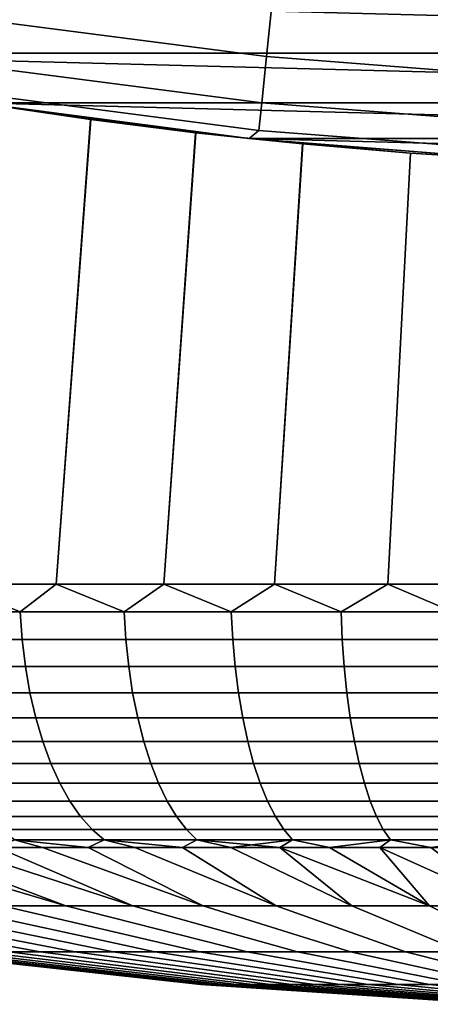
# Model space of a CAD drawing. Header units: metres. Extents: x -28 to 70, y -218 to 27.
# Tile 9 of 246: x -2.3 to -1.08, y -218.03 to -215.11. Entities that reach past the tile are written whole.
import ezdxf

# ---------------------------------------------------------------- set-up
doc = ezdxf.new("R2010")
doc.units = ezdxf.units.M
doc.layers.add('solid_10_261_002_XXX', color=7, linetype='CONTINUOUS')

msp = doc.modelspace()

# ---------------------------------------------------------------- linework, layer by layer
at = {"layer": 'solid_10_261_002_XXX'}
for points in [[(-1.548524, -215.030563, 288.429871), (-2.317652, -214.930984, 288.429871), (-2.347259, -215.121094, 287.052612), (-1.568306, -215.221939, 287.052612)], [(3.222357, -215.211349, 220.899994), (-3.222357, -215.211349, 220.899994), (-4.011802, -215.02179, 220.899994)], [(4.011802, -215.02179, 220.899994), (3.222357, -215.211349, 220.899994), (-4.011802, -215.02179, 220.899994)], [(-0.77529, -215.090424, 288.429871), (-1.548524, -215.030563, 288.429871), (-1.568306, -215.221939, 287.052612), (-0.785194, -215.282562, 287.052612)], [(-1.568306, -215.221939, 287.052612), (-2.347259, -215.121094, 287.052612), (-2.368423, -215.256973, 285.668823), (-1.582447, -215.358734, 285.668823)], [(2.424757, -215.359161, 220.899994), (-2.424757, -215.359161, 220.899994), (-3.222357, -215.211349, 220.899994)], [(3.222357, -215.211349, 220.899994), (2.424757, -215.359161, 220.899994), (-3.222357, -215.211349, 220.899994)], [(-0.785194, -215.282562, 287.052612), (-1.568306, -215.221939, 287.052612), (-1.582447, -215.358734, 285.668823), (-0.792274, -215.419907, 285.668823)], [(-1.582447, -215.358734, 285.668823), (-2.368423, -215.256973, 285.668823), (-2.381112, -215.33844, 284.28064), (-1.590925, -215.44075, 284.28064)], [(-1.590925, -215.44075, 284.28064), (-2.381112, -215.33844, 284.28064), (-2.424734, -215.359177, 282.899994), (-1.620191, -215.465088, 282.899994)], [(-2.5, -216.784988, 251.730133), (-2.191856, -216.784988, 251.893967), (-2.089394, -215.408524, 251.942444), (-2.392101, -215.364304, 251.790634)], [(-2.5, -216.784988, 243.06987), (-2.391526, -215.364395, 243.009048), (-2.088797, -215.408615, 242.857269), (-2.191856, -216.784988, 242.906036)], [(-2.424757, -215.359161, 220.899994), (-1.620531, -215.465027, 220.899994), (-1.620191, -215.465088, 221.899994), (-2.424734, -215.359177, 221.899994)], [(1.620531, -215.465027, 220.899994), (-1.620531, -215.465027, 220.899994), (-2.424757, -215.359161, 220.899994)], [(2.424757, -215.359161, 220.899994), (1.620531, -215.465027, 220.899994), (-2.424757, -215.359161, 220.899994)], [(-2.088797, -215.408615, 242.857269), (-2.391526, -215.364395, 243.009048), (-2.424734, -215.359177, 221.899994), (-1.620191, -215.465088, 221.899994)], [(-1.461647, -215.480927, 252.181519), (-1.620191, -215.465088, 282.899994), (-2.424734, -215.359177, 282.899994), (-1.7785, -215.447632, 252.073029)], [(-2.089394, -215.408524, 251.942444), (-1.7785, -215.447632, 252.073029), (-2.424734, -215.359177, 282.899994)], [(-2.392101, -215.364304, 251.790634), (-2.089394, -215.408524, 251.942444), (-2.424734, -215.359177, 282.899994)], [(-0.792274, -215.419907, 285.668823), (-1.582447, -215.358734, 285.668823), (-1.590925, -215.44075, 284.28064), (-0.796518, -215.502243, 284.28064)], [(-2.191856, -216.784988, 251.893967), (-1.873033, -216.784988, 252.035919), (-1.7785, -215.447632, 252.073029), (-2.089394, -215.408524, 251.942444)], [(-2.191856, -216.784988, 242.906036), (-2.088797, -215.408615, 242.857269), (-1.777975, -215.447693, 242.726776), (-1.873033, -216.784988, 242.764084)], [(-1.777975, -215.447693, 242.726776), (-2.088797, -215.408615, 242.857269), (-1.620191, -215.465088, 221.899994)], [(-1.873033, -216.784988, 252.035919), (-1.545085, -216.784988, 252.155289), (-1.461647, -215.480927, 252.181519), (-1.7785, -215.447632, 252.073029)], [(-1.873033, -216.784988, 242.764084), (-1.777975, -215.447693, 242.726776), (-1.461311, -215.480957, 242.618378), (-1.545085, -216.784988, 242.644714)], [(-1.461311, -215.480957, 242.618378), (-1.777975, -215.447693, 242.726776), (-1.620191, -215.465088, 221.899994)], [(-0.796518, -215.502243, 284.28064), (-1.590925, -215.44075, 284.28064), (-1.620191, -215.465088, 282.899994), (-0.811207, -215.528763, 282.899994)], [(-1.620531, -215.465027, 220.899994), (-0.810781, -215.528763, 220.899994), (-0.811207, -215.528763, 221.899994), (-1.620191, -215.465088, 221.899994)], [(0.810781, -215.528763, 220.899994), (-0.810781, -215.528763, 220.899994), (-1.620531, -215.465027, 220.899994)], [(1.620531, -215.465027, 220.899994), (0.810781, -215.528763, 220.899994), (-1.620531, -215.465027, 220.899994)], [(-1.141864, -215.507889, 242.532074), (-1.461311, -215.480957, 242.618378), (-1.620191, -215.465088, 221.899994), (-0.811207, -215.528763, 221.899994)], [(-0.495793, -215.542068, 252.375397), (-0.811207, -215.528763, 282.899994), (-1.620191, -215.465088, 282.899994), (-0.820271, -215.528275, 252.33226)], [(-1.142097, -215.507858, 252.267883), (-0.820271, -215.528275, 252.33226), (-1.620191, -215.465088, 282.899994)], [(-1.461647, -215.480927, 252.181519), (-1.142097, -215.507858, 252.267883), (-1.620191, -215.465088, 282.899994)], [(-1.545085, -216.784988, 252.155289), (-1.20961, -216.784988, 252.25148), (-1.142097, -215.507858, 252.267883), (-1.461647, -215.480927, 252.181519)], [(-1.545085, -216.784988, 242.644714), (-1.461311, -215.480957, 242.618378), (-1.141864, -215.507889, 242.532074), (-1.20961, -216.784988, 242.548523)], [(-1.20961, -216.784988, 252.25148), (-0.868241, -216.784988, 252.324036), (-0.820271, -215.528275, 252.33226), (-1.142097, -215.507858, 252.267883)], [(-1.20961, -216.784988, 242.548523), (-1.141864, -215.507889, 242.532074), (-0.820057, -215.52829, 242.467712), (-0.868241, -216.784988, 242.475967)], [(-0.820057, -215.52829, 242.467712), (-1.141864, -215.507889, 242.532074), (-0.811207, -215.528763, 221.899994)], [(-2.5, -216.784988, 243.06987), (-2.298385, -216.867035, 242.964325), (-2.595729, -216.867035, 243.1315)], [(-2.5, -216.784988, 251.730133), (-2.595729, -216.867035, 251.668488), (-2.298385, -216.867035, 251.835678)], [(-2.5, -216.784988, 243.06987), (-2.191856, -216.784988, 242.906036), (-2.298385, -216.867035, 242.964325)], [(-2.191856, -216.784988, 251.893967), (-2.5, -216.784988, 251.730133), (-2.298385, -216.867035, 251.835678)], [(-2.191856, -216.784988, 242.906036), (-1.990325, -216.867035, 242.81781), (-2.298385, -216.867035, 242.964325)], [(-2.191856, -216.784988, 251.893967), (-2.298385, -216.867035, 251.835678), (-1.990325, -216.867035, 251.982193)], [(-2.191856, -216.784988, 242.906036), (-1.873033, -216.784988, 242.764084), (-1.990325, -216.867035, 242.81781)], [(-1.873033, -216.784988, 252.035919), (-2.191856, -216.784988, 251.893967), (-1.990325, -216.867035, 251.982193)], [(-1.873033, -216.784988, 242.764084), (-1.672986, -216.867035, 242.692673), (-1.990325, -216.867035, 242.81781)], [(-1.873033, -216.784988, 252.035919), (-1.990325, -216.867035, 251.982193), (-1.672986, -216.867035, 252.10733)], [(-1.873033, -216.784988, 242.764084), (-1.545085, -216.784988, 242.644714), (-1.672986, -216.867035, 242.692673)], [(-1.545085, -216.784988, 252.155289), (-1.873033, -216.784988, 252.035919), (-1.672986, -216.867035, 252.10733)], [(-1.545085, -216.784988, 242.644714), (-1.347846, -216.867035, 242.589478), (-1.672986, -216.867035, 242.692673)], [(-1.545085, -216.784988, 252.155289), (-1.672986, -216.867035, 252.10733), (-1.347846, -216.867035, 252.210526)], [(-1.545085, -216.784988, 242.644714), (-1.20961, -216.784988, 242.548523), (-1.347846, -216.867035, 242.589478)], [(-1.20961, -216.784988, 252.25148), (-1.545085, -216.784988, 252.155289), (-1.347846, -216.867035, 252.210526)], [(-1.20961, -216.784988, 242.548523), (-1.016422, -216.867035, 242.508713), (-1.347846, -216.867035, 242.589478)], [(-1.20961, -216.784988, 252.25148), (-1.347846, -216.867035, 252.210526), (-1.016422, -216.867035, 252.29129)], [(-1.20961, -216.784988, 242.548523), (-0.868241, -216.784988, 242.475967), (-1.016422, -216.867035, 242.508713)], [(-0.868241, -216.784988, 252.324036), (-1.20961, -216.784988, 252.25148), (-1.016422, -216.867035, 252.29129)], [(-2.595729, -216.867035, 243.1315), (-2.298385, -216.867035, 242.964325), (-2.292491, -216.949173, 242.975693), (-2.589072, -216.949173, 243.142456)], [(-2.298385, -216.867035, 251.835678), (-2.595729, -216.867035, 251.668488), (-2.589072, -216.949173, 251.657547), (-2.292491, -216.949173, 251.82431)], [(-2.298385, -216.867035, 242.964325), (-1.990325, -216.867035, 242.81781), (-1.985221, -216.949173, 242.829559), (-2.292491, -216.949173, 242.975693)], [(-1.990325, -216.867035, 251.982193), (-2.298385, -216.867035, 251.835678), (-2.292491, -216.949173, 251.82431), (-1.985221, -216.949173, 251.970444)], [(-1.990325, -216.867035, 242.81781), (-1.672986, -216.867035, 242.692673), (-1.668696, -216.949173, 242.704742), (-1.985221, -216.949173, 242.829559)], [(-1.672986, -216.867035, 252.10733), (-1.990325, -216.867035, 251.982193), (-1.985221, -216.949173, 251.970444), (-1.668696, -216.949173, 252.095261)], [(-1.672986, -216.867035, 242.692673), (-1.347846, -216.867035, 242.589478), (-1.34439, -216.949173, 242.601807), (-1.668696, -216.949173, 242.704742)], [(-1.347846, -216.867035, 252.210526), (-1.672986, -216.867035, 252.10733), (-1.668696, -216.949173, 252.095261), (-1.34439, -216.949173, 252.198196)], [(-1.347846, -216.867035, 242.589478), (-1.016422, -216.867035, 242.508713), (-1.013816, -216.949173, 242.521255), (-1.34439, -216.949173, 242.601807)], [(-1.016422, -216.867035, 252.29129), (-1.347846, -216.867035, 252.210526), (-1.34439, -216.949173, 252.198196), (-1.013816, -216.949173, 252.278748)], [(-2.589072, -216.949173, 243.142456), (-2.292491, -216.949173, 242.975693), (-2.282707, -217.029541, 242.994583), (-2.578022, -217.029541, 243.160629)], [(-2.292491, -216.949173, 251.82431), (-2.589072, -216.949173, 251.657547), (-2.578022, -217.029541, 251.639374), (-2.282707, -217.029541, 251.80542)], [(-2.292491, -216.949173, 242.975693), (-1.985221, -216.949173, 242.829559), (-1.976748, -217.029541, 242.849075), (-2.282707, -217.029541, 242.994583)], [(-1.985221, -216.949173, 251.970444), (-2.292491, -216.949173, 251.82431), (-2.282707, -217.029541, 251.80542), (-1.976748, -217.029541, 251.950928)], [(-1.985221, -216.949173, 242.829559), (-1.668696, -216.949173, 242.704742), (-1.661574, -217.029541, 242.724777), (-1.976748, -217.029541, 242.849075)], [(-1.668696, -216.949173, 252.095261), (-1.985221, -216.949173, 251.970444), (-1.976748, -217.029541, 251.950928), (-1.661574, -217.029541, 252.075226)], [(-1.668696, -216.949173, 242.704742), (-1.34439, -216.949173, 242.601807), (-1.338652, -217.029541, 242.622284), (-1.661574, -217.029541, 242.724777)], [(-1.34439, -216.949173, 252.198196), (-1.668696, -216.949173, 252.095261), (-1.661574, -217.029541, 252.075226), (-1.338652, -217.029541, 252.177704)], [(-1.34439, -216.949173, 242.601807), (-1.013816, -216.949173, 242.521255), (-1.009489, -217.029541, 242.542068), (-1.338652, -217.029541, 242.622284)], [(-1.013816, -216.949173, 252.278748), (-1.34439, -216.949173, 252.198196), (-1.338652, -217.029541, 252.177704), (-1.009489, -217.029541, 252.257919)], [(-2.578022, -217.029541, 243.160629), (-2.282707, -217.029541, 242.994583), (-2.269138, -217.107285, 243.020767), (-2.562698, -217.107285, 243.185822)], [(-2.282707, -217.029541, 251.80542), (-2.578022, -217.029541, 251.639374), (-2.562698, -217.107285, 251.614182), (-2.269138, -217.107285, 251.779236)], [(-2.282707, -217.029541, 242.994583), (-1.976748, -217.029541, 242.849075), (-1.964998, -217.107285, 242.876114), (-2.269138, -217.107285, 243.020767)], [(-1.976748, -217.029541, 251.950928), (-2.282707, -217.029541, 251.80542), (-2.269138, -217.107285, 251.779236), (-1.964998, -217.107285, 251.923874)], [(-1.976748, -217.029541, 242.849075), (-1.661574, -217.029541, 242.724777), (-1.651697, -217.107285, 242.752563), (-1.964998, -217.107285, 242.876114)], [(-1.661574, -217.029541, 252.075226), (-1.976748, -217.029541, 251.950928), (-1.964998, -217.107285, 251.923874), (-1.651697, -217.107285, 252.047424)], [(-1.661574, -217.029541, 242.724777), (-1.338652, -217.029541, 242.622284), (-1.330695, -217.107285, 242.650696), (-1.651697, -217.107285, 242.752563)], [(-1.338652, -217.029541, 252.177704), (-1.661574, -217.029541, 252.075226), (-1.651697, -217.107285, 252.047424), (-1.330695, -217.107285, 252.149307)], [(-1.338652, -217.029541, 242.622284), (-1.009489, -217.029541, 242.542068), (-1.003488, -217.107285, 242.570953), (-1.330695, -217.107285, 242.650696)], [(-1.009489, -217.029541, 252.257919), (-1.338652, -217.029541, 252.177704), (-1.330695, -217.107285, 252.149307), (-1.003488, -217.107285, 252.22905)], [(-2.562698, -217.107285, 243.185822), (-2.269138, -217.107285, 243.020767), (-2.25193, -217.181534, 243.05397), (-2.543264, -217.181534, 243.217773)], [(-2.269138, -217.107285, 251.779236), (-2.562698, -217.107285, 251.614182), (-2.543264, -217.181534, 251.582214), (-2.25193, -217.181534, 251.746033)], [(-2.269138, -217.107285, 243.020767), (-1.964998, -217.107285, 242.876114), (-1.950097, -217.181534, 242.910431), (-2.25193, -217.181534, 243.05397)], [(-1.964998, -217.107285, 251.923874), (-2.269138, -217.107285, 251.779236), (-2.25193, -217.181534, 251.746033), (-1.950097, -217.181534, 251.889572)], [(-1.964998, -217.107285, 242.876114), (-1.651697, -217.107285, 242.752563), (-1.639172, -217.181534, 242.787811), (-1.950097, -217.181534, 242.910431)], [(-1.651697, -217.107285, 252.047424), (-1.964998, -217.107285, 251.923874), (-1.950097, -217.181534, 251.889572), (-1.639172, -217.181534, 252.012192)], [(-1.651697, -217.107285, 242.752563), (-1.330695, -217.107285, 242.650696), (-1.320604, -217.181534, 242.686707), (-1.639172, -217.181534, 242.787811)], [(-1.330695, -217.107285, 252.149307), (-1.651697, -217.107285, 252.047424), (-1.639172, -217.181534, 252.012192), (-1.320604, -217.181534, 252.113297)], [(-1.330695, -217.107285, 242.650696), (-1.003488, -217.107285, 242.570953), (-0.995878, -217.181534, 242.607574), (-1.320604, -217.181534, 242.686707)], [(-1.003488, -217.107285, 252.22905), (-1.330695, -217.107285, 252.149307), (-1.320604, -217.181534, 252.113297), (-0.995878, -217.181534, 252.192429)], [(-2.543264, -217.181534, 243.217773), (-2.25193, -217.181534, 243.05397), (-2.231271, -217.251495, 243.093842), (-2.519932, -217.251495, 243.256149)], [(-2.25193, -217.181534, 251.746033), (-2.543264, -217.181534, 251.582214), (-2.519932, -217.251495, 251.543854), (-2.231271, -217.251495, 251.706161)], [(-2.25193, -217.181534, 243.05397), (-1.950097, -217.181534, 242.910431), (-1.932207, -217.251495, 242.951614), (-2.231271, -217.251495, 243.093842)], [(-1.950097, -217.181534, 251.889572), (-2.25193, -217.181534, 251.746033), (-2.231271, -217.251495, 251.706161), (-1.932207, -217.251495, 251.848389)], [(-1.950097, -217.181534, 242.910431), (-1.639172, -217.181534, 242.787811), (-1.624134, -217.251495, 242.830124), (-1.932207, -217.251495, 242.951614)], [(-1.639172, -217.181534, 252.012192), (-1.950097, -217.181534, 251.889572), (-1.932207, -217.251495, 251.848389), (-1.624134, -217.251495, 251.969879)], [(-1.639172, -217.181534, 242.787811), (-1.320604, -217.181534, 242.686707), (-1.308488, -217.251495, 242.72995), (-1.624134, -217.251495, 242.830124)], [(-1.320604, -217.181534, 252.113297), (-1.639172, -217.181534, 252.012192), (-1.624134, -217.251495, 251.969879), (-1.308488, -217.251495, 252.070053)], [(-1.320604, -217.181534, 242.686707), (-0.995878, -217.181534, 242.607574), (-0.986742, -217.251495, 242.651535), (-1.308488, -217.251495, 242.72995)], [(-0.995878, -217.181534, 252.192429), (-1.320604, -217.181534, 252.113297), (-1.308488, -217.251495, 252.070053), (-0.986742, -217.251495, 252.148468)], [(-2.519932, -217.251495, 243.256149), (-2.231271, -217.251495, 243.093842), (-2.207382, -217.316422, 243.139938), (-2.492953, -217.316422, 243.300507)], [(-2.231271, -217.251495, 251.706161), (-2.519932, -217.251495, 251.543854), (-2.492953, -217.316422, 251.499481), (-2.207382, -217.316422, 251.660049)], [(-2.231271, -217.251495, 243.093842), (-1.932207, -217.251495, 242.951614), (-1.91152, -217.316422, 242.999237), (-2.207382, -217.316422, 243.139938)], [(-1.932207, -217.251495, 251.848389), (-2.231271, -217.251495, 251.706161), (-2.207382, -217.316422, 251.660049), (-1.91152, -217.316422, 251.800766)], [(-1.932207, -217.251495, 242.951614), (-1.624134, -217.251495, 242.830124), (-1.606745, -217.316422, 242.879059), (-1.91152, -217.316422, 242.999237)], [(-1.624134, -217.251495, 251.969879), (-1.932207, -217.251495, 251.848389), (-1.91152, -217.316422, 251.800766), (-1.606745, -217.316422, 251.920944)], [(-1.624134, -217.251495, 242.830124), (-1.308488, -217.251495, 242.72995), (-1.294479, -217.316422, 242.779938), (-1.606745, -217.316422, 242.879059)], [(-1.308488, -217.251495, 252.070053), (-1.624134, -217.251495, 251.969879), (-1.606745, -217.316422, 251.920944), (-1.294479, -217.316422, 252.02005)], [(-1.308488, -217.251495, 242.72995), (-0.986742, -217.251495, 242.651535), (-0.976178, -217.316422, 242.702377), (-1.294479, -217.316422, 242.779938)], [(-0.986742, -217.251495, 252.148468), (-1.308488, -217.251495, 252.070053), (-1.294479, -217.316422, 252.02005), (-0.976178, -217.316422, 252.097626)], [(-2.492953, -217.316422, 243.300507), (-2.207382, -217.316422, 243.139938), (-2.180522, -217.37561, 243.191788), (-2.462618, -217.37561, 243.350403)], [(-2.207382, -217.316422, 251.660049), (-2.492953, -217.316422, 251.499481), (-2.462618, -217.37561, 251.4496), (-2.180522, -217.37561, 251.608215)], [(-2.207382, -217.316422, 243.139938), (-1.91152, -217.316422, 242.999237), (-1.88826, -217.37561, 243.052795), (-2.180522, -217.37561, 243.191788)], [(-1.91152, -217.316422, 251.800766), (-2.207382, -217.316422, 251.660049), (-2.180522, -217.37561, 251.608215), (-1.88826, -217.37561, 251.747208)], [(-1.91152, -217.316422, 242.999237), (-1.606745, -217.316422, 242.879059), (-1.587194, -217.37561, 242.934067), (-1.88826, -217.37561, 243.052795)], [(-1.606745, -217.316422, 251.920944), (-1.91152, -217.316422, 251.800766), (-1.88826, -217.37561, 251.747208), (-1.587194, -217.37561, 251.865936)], [(-1.606745, -217.316422, 242.879059), (-1.294479, -217.316422, 242.779938), (-1.278728, -217.37561, 242.836166), (-1.587194, -217.37561, 242.934067)], [(-1.294479, -217.316422, 252.02005), (-1.606745, -217.316422, 251.920944), (-1.587194, -217.37561, 251.865936), (-1.278728, -217.37561, 251.963837)], [(-1.294479, -217.316422, 242.779938), (-0.976178, -217.316422, 242.702377), (-0.964299, -217.37561, 242.759537), (-1.278728, -217.37561, 242.836166)], [(-0.976178, -217.316422, 252.097626), (-1.294479, -217.316422, 252.02005), (-1.278728, -217.37561, 251.963837), (-0.964299, -217.37561, 252.040466)], [(-2.462618, -217.37561, 243.350403), (-2.180522, -217.37561, 243.191788), (-2.150981, -217.428436, 243.248795), (-2.429255, -217.428436, 243.405258)], [(-2.180522, -217.37561, 251.608215), (-2.462618, -217.37561, 251.4496), (-2.429255, -217.428436, 251.394745), (-2.150981, -217.428436, 251.551208)], [(-2.180522, -217.37561, 243.191788), (-1.88826, -217.37561, 243.052795), (-1.862679, -217.428436, 243.111679), (-2.150981, -217.428436, 243.248795)], [(-1.88826, -217.37561, 251.747208), (-2.180522, -217.37561, 251.608215), (-2.150981, -217.428436, 251.551208), (-1.862679, -217.428436, 251.688324)], [(-1.88826, -217.37561, 243.052795), (-1.587194, -217.37561, 242.934067), (-1.565691, -217.428436, 242.994568), (-1.862679, -217.428436, 243.111679)], [(-1.587194, -217.37561, 251.865936), (-1.88826, -217.37561, 251.747208), (-1.862679, -217.428436, 251.688324), (-1.565691, -217.428436, 251.805435)], [(-1.587194, -217.37561, 242.934067), (-1.278728, -217.37561, 242.836166), (-1.261404, -217.428436, 242.897995), (-1.565691, -217.428436, 242.994568)], [(-1.278728, -217.37561, 251.963837), (-1.587194, -217.37561, 251.865936), (-1.565691, -217.428436, 251.805435), (-1.261404, -217.428436, 251.902008)], [(-1.278728, -217.37561, 242.836166), (-0.964299, -217.37561, 242.759537), (-0.951235, -217.428436, 242.822403), (-1.261404, -217.428436, 242.897995)], [(-0.964299, -217.37561, 252.040466), (-1.278728, -217.37561, 251.963837), (-1.261404, -217.428436, 251.902008), (-0.951235, -217.428436, 251.9776)], [(-2.429255, -217.428436, 243.405258), (-2.150981, -217.428436, 243.248795), (-2.119078, -217.474289, 243.310364), (-2.393225, -217.474289, 243.464508)], [(-2.150981, -217.428436, 251.551208), (-2.429255, -217.428436, 251.394745), (-2.393225, -217.474289, 251.335495), (-2.119078, -217.474289, 251.489639)], [(-2.150981, -217.428436, 243.248795), (-1.862679, -217.428436, 243.111679), (-1.835052, -217.474289, 243.175293), (-2.119078, -217.474289, 243.310364)], [(-1.862679, -217.428436, 251.688324), (-2.150981, -217.428436, 251.551208), (-2.119078, -217.474289, 251.489639), (-1.835052, -217.474289, 251.62471)], [(-1.862679, -217.428436, 243.111679), (-1.565691, -217.428436, 242.994568), (-1.542469, -217.474289, 243.059906), (-1.835052, -217.474289, 243.175293)], [(-1.565691, -217.428436, 251.805435), (-1.862679, -217.428436, 251.688324), (-1.835052, -217.474289, 251.62471), (-1.542469, -217.474289, 251.740097)], [(-1.565691, -217.428436, 242.994568), (-1.261404, -217.428436, 242.897995), (-1.242695, -217.474289, 242.964767), (-1.542469, -217.474289, 243.059906)], [(-1.261404, -217.428436, 251.902008), (-1.565691, -217.428436, 251.805435), (-1.542469, -217.474289, 251.740097), (-1.242695, -217.474289, 251.835236)], [(-1.261404, -217.428436, 242.897995), (-0.951235, -217.428436, 242.822403), (-0.937127, -217.474289, 242.890305), (-1.242695, -217.474289, 242.964767)], [(-0.951235, -217.428436, 251.9776), (-1.261404, -217.428436, 251.902008), (-1.242695, -217.474289, 251.835236), (-0.937127, -217.474289, 251.909698)], [(-2.393225, -217.474289, 243.464508), (-2.119078, -217.474289, 243.310364), (-2.085158, -217.512711, 243.375824), (-2.354916, -217.512711, 243.527512)], [(-2.119078, -217.474289, 251.489639), (-2.393225, -217.474289, 251.335495), (-2.354916, -217.512711, 251.272491), (-2.085158, -217.512711, 251.424179)], [(-2.119078, -217.474289, 243.310364), (-1.835052, -217.474289, 243.175293), (-1.805678, -217.512711, 243.24292), (-2.085158, -217.512711, 243.375824)], [(-1.835052, -217.474289, 251.62471), (-2.119078, -217.474289, 251.489639), (-2.085158, -217.512711, 251.424179), (-1.805678, -217.512711, 251.557083)], [(-1.835052, -217.474289, 243.175293), (-1.542469, -217.474289, 243.059906), (-1.517779, -217.512711, 243.129379), (-1.805678, -217.512711, 243.24292)], [(-1.542469, -217.474289, 251.740097), (-1.835052, -217.474289, 251.62471), (-1.805678, -217.512711, 251.557083), (-1.517779, -217.512711, 251.670624)], [(-1.542469, -217.474289, 243.059906), (-1.242695, -217.474289, 242.964767), (-1.222803, -217.512711, 243.035767), (-1.517779, -217.512711, 243.129379)], [(-1.242695, -217.474289, 251.835236), (-1.542469, -217.474289, 251.740097), (-1.517779, -217.512711, 251.670624), (-1.222803, -217.512711, 251.764236)], [(-1.242695, -217.474289, 242.964767), (-0.937127, -217.474289, 242.890305), (-0.922126, -217.512711, 242.962494), (-1.222803, -217.512711, 243.035767)], [(-0.937127, -217.474289, 251.909698), (-1.242695, -217.474289, 251.835236), (-1.222803, -217.512711, 251.764236), (-0.922126, -217.512711, 251.837509)], [(-2.354916, -217.512711, 243.527512), (-2.085158, -217.512711, 243.375824), (-2.049586, -217.543274, 243.444473), (-2.314742, -217.543274, 243.593567)], [(-2.085158, -217.512711, 251.424179), (-2.354916, -217.512711, 251.272491), (-2.314742, -217.543274, 251.206436), (-2.049586, -217.543274, 251.355515)], [(-2.085158, -217.512711, 243.375824), (-1.805678, -217.512711, 243.24292), (-1.774874, -217.543274, 243.313828), (-2.049586, -217.543274, 243.444473)], [(-1.805678, -217.512711, 251.557083), (-2.085158, -217.512711, 251.424179), (-2.049586, -217.543274, 251.355515), (-1.774874, -217.543274, 251.486176)], [(-1.805678, -217.512711, 243.24292), (-1.517779, -217.512711, 243.129379), (-1.491886, -217.543274, 243.20224), (-1.774874, -217.543274, 243.313828)], [(-1.517779, -217.512711, 251.670624), (-1.805678, -217.512711, 251.557083), (-1.774874, -217.543274, 251.486176), (-1.491886, -217.543274, 251.597763)], [(-1.517779, -217.512711, 243.129379), (-1.222803, -217.512711, 243.035767), (-1.201942, -217.543274, 243.110214), (-1.491886, -217.543274, 243.20224)], [(-1.222803, -217.512711, 251.764236), (-1.517779, -217.512711, 251.670624), (-1.491886, -217.543274, 251.597763), (-1.201942, -217.543274, 251.689789)], [(-1.222803, -217.512711, 243.035767), (-0.922126, -217.512711, 242.962494), (-0.906395, -217.543274, 243.038193), (-1.201942, -217.543274, 243.110214)], [(-0.922126, -217.512711, 251.837509), (-1.222803, -217.512711, 251.764236), (-1.201942, -217.543274, 251.689789), (-0.906395, -217.543274, 251.76181)], [(-2.314742, -217.543274, 243.593567), (-2.232431, -217.565613, 243.637436), (-2.365304, -217.565613, 243.719513)], [(-2.314742, -217.543274, 251.206436), (-2.365304, -217.565613, 251.08049), (-2.232431, -217.565613, 251.162567)], [(-2.314742, -217.543274, 243.593567), (-2.049586, -217.543274, 243.444473), (-2.096714, -217.565613, 243.56015), (-2.232431, -217.565613, 243.637436)], [(-2.314742, -217.543274, 251.206436), (-2.232431, -217.565613, 251.162567), (-2.096714, -217.565613, 251.239853)], [(-2.049586, -217.543274, 251.355515), (-2.314742, -217.543274, 251.206436), (-2.096714, -217.565613, 251.239853)], [(-2.049586, -217.543274, 243.444473), (-1.958325, -217.565613, 243.487762), (-2.096714, -217.565613, 243.56015)], [(-2.049586, -217.543274, 251.355515), (-2.096714, -217.565613, 251.239853), (-1.958325, -217.565613, 251.312241)], [(-2.049586, -217.543274, 243.444473), (-1.774874, -217.543274, 243.313828), (-1.817441, -217.565613, 243.420364), (-1.958325, -217.565613, 243.487762)], [(-2.049586, -217.543274, 251.355515), (-1.958325, -217.565613, 251.312241), (-1.817441, -217.565613, 251.379639)], [(-1.774874, -217.543274, 251.486176), (-2.049586, -217.543274, 251.355515), (-1.817441, -217.565613, 251.379639)], [(-1.774874, -217.543274, 243.313828), (-1.67424, -217.565613, 243.358032), (-1.817441, -217.565613, 243.420364)], [(-1.774874, -217.543274, 251.486176), (-1.817441, -217.565613, 251.379639), (-1.67424, -217.565613, 251.441971)], [(-1.774874, -217.543274, 243.313828), (-1.491886, -217.543274, 243.20224), (-1.67424, -217.565613, 243.358032)], [(-1.774874, -217.543274, 251.486176), (-1.67424, -217.565613, 251.441971), (-1.528906, -217.565613, 251.499161)], [(-1.491886, -217.543274, 251.597763), (-1.774874, -217.543274, 251.486176), (-1.528906, -217.565613, 251.499161)], [(-1.491886, -217.543274, 243.20224), (-1.528906, -217.565613, 243.300842), (-1.67424, -217.565613, 243.358032)], [(-1.491886, -217.543274, 243.20224), (-1.381623, -217.565613, 243.248886), (-1.528906, -217.565613, 243.300842)], [(-1.491886, -217.543274, 251.597763), (-1.528906, -217.565613, 251.499161), (-1.381623, -217.565613, 251.551117)], [(-1.491886, -217.543274, 243.20224), (-1.201942, -217.543274, 243.110214), (-1.381623, -217.565613, 243.248886)], [(-1.201942, -217.543274, 251.689789), (-1.491886, -217.543274, 251.597763), (-1.381623, -217.565613, 251.551117), (-1.23258, -217.565613, 251.597778)], [(-1.201942, -217.543274, 243.110214), (-1.23258, -217.565613, 243.202225), (-1.381623, -217.565613, 243.248886)], [(-1.201942, -217.543274, 243.110214), (-1.081966, -217.565613, 243.160904), (-1.23258, -217.565613, 243.202225)], [(-1.201942, -217.543274, 251.689789), (-1.23258, -217.565613, 251.597778), (-1.081966, -217.565613, 251.639099)], [(-1.201942, -217.543274, 243.110214), (-0.906395, -217.543274, 243.038193), (-1.081966, -217.565613, 243.160904)], [(-0.906395, -217.543274, 251.76181), (-1.201942, -217.543274, 251.689789), (-1.081966, -217.565613, 251.639099), (-0.929973, -217.565613, 251.675018)], [(-2.865016, -217.565613, 244.093597), (-2.745177, -217.565613, 243.993439), (-2.162733, -217.739075, 244.631821), (-2.350563, -217.739075, 244.789429)], [(-2.745177, -217.565613, 250.806564), (-2.865016, -217.565613, 250.706406), (-2.350563, -217.739075, 250.010559), (-2.162733, -217.739075, 250.168167)], [(-2.745177, -217.565613, 243.993439), (-2.62184, -217.565613, 243.897629), (-2.162733, -217.739075, 244.631821)], [(-2.62184, -217.565613, 250.902374), (-2.745177, -217.565613, 250.806564), (-2.162733, -217.739075, 250.168167)], [(-2.62184, -217.565613, 243.897629), (-2.495162, -217.565613, 243.80629), (-1.964367, -217.739075, 244.487701), (-2.162733, -217.739075, 244.631821)], [(-2.495162, -217.565613, 250.993713), (-2.62184, -217.565613, 250.902374), (-2.162733, -217.739075, 250.168167), (-1.964367, -217.739075, 250.312286)], [(-2.495162, -217.565613, 243.80629), (-2.365304, -217.565613, 243.719513), (-1.964367, -217.739075, 244.487701)], [(-2.365304, -217.565613, 251.08049), (-2.495162, -217.565613, 250.993713), (-1.964367, -217.739075, 250.312286)], [(-2.365304, -217.565613, 243.719513), (-2.232431, -217.565613, 243.637436), (-1.75643, -217.739075, 244.357773), (-1.964367, -217.739075, 244.487701)], [(-2.232431, -217.565613, 251.162567), (-2.365304, -217.565613, 251.08049), (-1.964367, -217.739075, 250.312286), (-1.75643, -217.739075, 250.44223)], [(-2.232431, -217.565613, 243.637436), (-2.096714, -217.565613, 243.56015), (-1.75643, -217.739075, 244.357773)], [(-2.096714, -217.565613, 251.239853), (-2.232431, -217.565613, 251.162567), (-1.75643, -217.739075, 250.44223)], [(-2.096714, -217.565613, 243.56015), (-1.958325, -217.565613, 243.487762), (-1.539937, -217.739075, 244.242661), (-1.75643, -217.739075, 244.357773)], [(-1.958325, -217.565613, 251.312241), (-2.096714, -217.565613, 251.239853), (-1.75643, -217.739075, 250.44223), (-1.539937, -217.739075, 250.557343)], [(-1.958325, -217.565613, 243.487762), (-1.817441, -217.565613, 243.420364), (-1.539937, -217.739075, 244.242661)], [(-1.817441, -217.565613, 251.379639), (-1.958325, -217.565613, 251.312241), (-1.539937, -217.739075, 250.557343)], [(-1.817441, -217.565613, 243.420364), (-1.67424, -217.565613, 243.358032), (-1.315941, -217.739075, 244.142929), (-1.539937, -217.739075, 244.242661)], [(-1.67424, -217.565613, 251.441971), (-1.817441, -217.565613, 251.379639), (-1.539937, -217.739075, 250.557343), (-1.315941, -217.739075, 250.657074)], [(-1.67424, -217.565613, 243.358032), (-1.528906, -217.565613, 243.300842), (-1.315941, -217.739075, 244.142929)], [(-1.67424, -217.565613, 251.441971), (-1.315941, -217.739075, 250.657074), (-1.085534, -217.739075, 250.740936), (-1.528906, -217.565613, 251.499161)], [(-1.528906, -217.565613, 243.300842), (-1.381623, -217.565613, 243.248886), (-1.085534, -217.739075, 244.059067), (-1.315941, -217.739075, 244.142929)], [(-1.381623, -217.565613, 251.551117), (-1.528906, -217.565613, 251.499161), (-1.085534, -217.739075, 250.740936)], [(-1.381623, -217.565613, 243.248886), (-1.23258, -217.565613, 243.202225), (-1.085534, -217.739075, 244.059067)], [(-1.381623, -217.565613, 251.551117), (-1.085534, -217.739075, 250.740936), (-0.849838, -217.739075, 250.808517), (-1.23258, -217.565613, 251.597778)], [(-1.23258, -217.565613, 243.202225), (-1.081966, -217.565613, 243.160904), (-0.849838, -217.739075, 243.991486), (-1.085534, -217.739075, 244.059067)], [(-1.081966, -217.565613, 251.639099), (-1.23258, -217.565613, 251.597778), (-0.849838, -217.739075, 250.808517)], [(-3.101672, -217.739075, 245.750809), (-2.979075, -217.739075, 245.538467), (-2.239213, -217.874939, 246.000778), (-2.331363, -217.874939, 246.160385)], [(-2.979075, -217.739075, 249.261536), (-3.101672, -217.739075, 249.049194), (-2.331363, -217.874939, 248.639603), (-2.239213, -217.874939, 248.79921)], [(-2.979075, -217.739075, 245.538467), (-2.841964, -217.739075, 245.33519), (-2.136155, -217.874939, 245.847992), (-2.239213, -217.874939, 246.000778)], [(-2.841964, -217.739075, 249.464813), (-2.979075, -217.739075, 249.261536), (-2.239213, -217.874939, 248.79921), (-2.136155, -217.874939, 248.952011)], [(-2.841964, -217.739075, 245.33519), (-2.691008, -217.739075, 245.141983), (-2.022688, -217.874939, 245.702759), (-2.136155, -217.874939, 245.847992)], [(-2.691008, -217.739075, 249.65802), (-2.841964, -217.739075, 249.464813), (-2.136155, -217.874939, 248.952011), (-2.022688, -217.874939, 249.097244)], [(-2.691008, -217.739075, 245.141983), (-2.526941, -217.739075, 244.959763), (-1.899368, -217.874939, 245.565796), (-2.022688, -217.874939, 245.702759)], [(-2.526941, -217.739075, 249.84024), (-2.691008, -217.739075, 249.65802), (-2.022688, -217.874939, 249.097244), (-1.899368, -217.874939, 249.234192)], [(-2.526941, -217.739075, 244.959763), (-2.350563, -217.739075, 244.789429), (-1.766794, -217.874939, 245.437775), (-1.899368, -217.874939, 245.565796)], [(-2.350563, -217.739075, 250.010559), (-2.526941, -217.739075, 249.84024), (-1.899368, -217.874939, 249.234192), (-1.766794, -217.874939, 249.362228)], [(-2.350563, -217.739075, 244.789429), (-2.162733, -217.739075, 244.631821), (-1.625612, -217.874939, 245.319305), (-1.766794, -217.874939, 245.437775)], [(-2.162733, -217.739075, 250.168167), (-2.350563, -217.739075, 250.010559), (-1.766794, -217.874939, 249.362228), (-1.625612, -217.874939, 249.480682)], [(-2.162733, -217.739075, 244.631821), (-1.964367, -217.739075, 244.487701), (-1.476511, -217.874939, 245.210983), (-1.625612, -217.874939, 245.319305)], [(-1.964367, -217.739075, 250.312286), (-2.162733, -217.739075, 250.168167), (-1.625612, -217.874939, 249.480682), (-1.476511, -217.874939, 249.58902)], [(-1.964367, -217.739075, 244.487701), (-1.75643, -217.739075, 244.357773), (-1.320216, -217.874939, 245.113312), (-1.476511, -217.874939, 245.210983)], [(-1.75643, -217.739075, 250.44223), (-1.964367, -217.739075, 250.312286), (-1.476511, -217.874939, 249.58902), (-1.320216, -217.874939, 249.686676)], [(-1.75643, -217.739075, 244.357773), (-1.539937, -217.739075, 244.242661), (-1.157489, -217.874939, 245.026794), (-1.320216, -217.874939, 245.113312)], [(-1.539937, -217.739075, 250.557343), (-1.75643, -217.739075, 250.44223), (-1.320216, -217.874939, 249.686676), (-1.157489, -217.874939, 249.773209)], [(-1.539937, -217.739075, 244.242661), (-1.315941, -217.739075, 244.142929), (-0.989123, -217.874939, 244.951828), (-1.157489, -217.874939, 245.026794)], [(-1.315941, -217.739075, 250.657074), (-1.539937, -217.739075, 250.557343), (-1.157489, -217.874939, 249.773209), (-0.989123, -217.874939, 249.84816)], [(-1.315941, -217.739075, 244.142929), (-1.085534, -217.739075, 244.059067), (-0.815938, -217.874939, 244.888794), (-0.989123, -217.874939, 244.951828)], [(-1.085534, -217.739075, 250.740936), (-1.315941, -217.739075, 250.657074), (-0.989123, -217.874939, 249.84816), (-0.815938, -217.874939, 249.911194)], [(-1.085534, -217.739075, 244.059067), (-0.849838, -217.739075, 243.991486), (-0.638778, -217.874939, 244.837997), (-0.815938, -217.874939, 244.888794)], [(-0.849838, -217.739075, 250.808517), (-1.085534, -217.739075, 250.740936), (-0.815938, -217.874939, 249.911194), (-0.638778, -217.874939, 249.962006)], [(-2.640432, -217.874939, 247.399994), (-2.634, -217.874939, 247.21582), (-1.758563, -217.972153, 247.277023), (-1.762858, -217.972153, 247.399994)], [(-2.634, -217.874939, 247.584183), (-2.640432, -217.874939, 247.399994), (-1.762858, -217.972153, 247.399994), (-1.758563, -217.972153, 247.522964)], [(-2.634, -217.874939, 247.21582), (-2.614736, -217.874939, 247.032516), (-1.745702, -217.972153, 247.154663), (-1.758563, -217.972153, 247.277023)], [(-2.614736, -217.874939, 247.767471), (-2.634, -217.874939, 247.584183), (-1.758563, -217.972153, 247.522964), (-1.745702, -217.972153, 247.64534)], [(-2.614736, -217.874939, 247.032516), (-2.582732, -217.874939, 246.851028), (-1.724335, -217.972153, 247.033478), (-1.745702, -217.972153, 247.154663)], [(-2.582732, -217.874939, 247.948975), (-2.614736, -217.874939, 247.767471), (-1.745702, -217.972153, 247.64534), (-1.724335, -217.972153, 247.766525)], [(-2.582732, -217.874939, 246.851028), (-2.538146, -217.874939, 246.672195), (-1.694567, -217.972153, 246.914093), (-1.724335, -217.972153, 247.033478)], [(-2.538146, -217.874939, 248.127808), (-2.582732, -217.874939, 247.948975), (-1.724335, -217.972153, 247.766525), (-1.694567, -217.972153, 247.88591)], [(-2.538146, -217.874939, 246.672195), (-2.481195, -217.874939, 246.496918), (-1.656544, -217.972153, 246.797073), (-1.694567, -217.972153, 246.914093)], [(-2.481195, -217.874939, 248.303085), (-2.538146, -217.874939, 248.127808), (-1.694567, -217.972153, 247.88591), (-1.656544, -217.972153, 248.00293)], [(-2.481195, -217.874939, 246.496918), (-2.412155, -217.874939, 246.326035), (-1.610451, -217.972153, 246.682983), (-1.656544, -217.972153, 246.797073)], [(-2.412155, -217.874939, 248.473953), (-2.481195, -217.874939, 248.303085), (-1.656544, -217.972153, 248.00293), (-1.610451, -217.972153, 248.11702)], [(-2.412155, -217.874939, 246.326035), (-2.331363, -217.874939, 246.160385), (-1.556511, -217.972153, 246.572388), (-1.610451, -217.972153, 246.682983)], [(-2.331363, -217.874939, 248.639603), (-2.412155, -217.874939, 248.473953), (-1.610451, -217.972153, 248.11702), (-1.556511, -217.972153, 248.227615)], [(-2.331363, -217.874939, 246.160385), (-2.239213, -217.874939, 246.000778), (-1.494988, -217.972153, 246.46582), (-1.556511, -217.972153, 246.572388)], [(-2.239213, -217.874939, 248.79921), (-2.331363, -217.874939, 248.639603), (-1.556511, -217.972153, 248.227615), (-1.494988, -217.972153, 248.334167)], [(-2.239213, -217.874939, 246.000778), (-2.136155, -217.874939, 245.847992), (-1.426182, -217.972153, 246.363815), (-1.494988, -217.972153, 246.46582)], [(-2.136155, -217.874939, 248.952011), (-2.239213, -217.874939, 248.79921), (-1.494988, -217.972153, 248.334167), (-1.426182, -217.972153, 248.436188)], [(-2.136155, -217.874939, 245.847992), (-2.022688, -217.874939, 245.702759), (-1.350427, -217.972153, 246.266861), (-1.426182, -217.972153, 246.363815)], [(-2.022688, -217.874939, 249.097244), (-2.136155, -217.874939, 248.952011), (-1.426182, -217.972153, 248.436188), (-1.350427, -217.972153, 248.533142)], [(-2.022688, -217.874939, 245.702759), (-1.899368, -217.874939, 245.565796), (-1.268094, -217.972153, 246.175415), (-1.350427, -217.972153, 246.266861)], [(-1.899368, -217.874939, 249.234192), (-2.022688, -217.874939, 249.097244), (-1.350427, -217.972153, 248.533142), (-1.268094, -217.972153, 248.624588)], [(-1.899368, -217.874939, 245.565796), (-1.766794, -217.874939, 245.437775), (-1.179582, -217.972153, 246.089935), (-1.268094, -217.972153, 246.175415)], [(-1.766794, -217.874939, 249.362228), (-1.899368, -217.874939, 249.234192), (-1.268094, -217.972153, 248.624588), (-1.179582, -217.972153, 248.710052)], [(-1.766794, -217.874939, 245.437775), (-1.625612, -217.874939, 245.319305), (-1.085323, -217.972153, 246.010849), (-1.179582, -217.972153, 246.089935)], [(-1.625612, -217.874939, 249.480682), (-1.766794, -217.874939, 249.362228), (-1.179582, -217.972153, 248.710052), (-1.085323, -217.972153, 248.789154)], [(-1.625612, -217.874939, 245.319305), (-1.476511, -217.874939, 245.210983), (-0.985777, -217.972153, 245.938522), (-1.085323, -217.972153, 246.010849)], [(-1.476511, -217.874939, 249.58902), (-1.625612, -217.874939, 249.480682), (-1.085323, -217.972153, 248.789154), (-0.985777, -217.972153, 248.861481)], [(-1.476511, -217.874939, 245.210983), (-1.320216, -217.874939, 245.113312), (-0.881429, -217.972153, 245.873322), (-0.985777, -217.972153, 245.938522)], [(-1.320216, -217.874939, 249.686676), (-1.476511, -217.874939, 249.58902), (-0.985777, -217.972153, 248.861481), (-0.881429, -217.972153, 248.926682)], [(-1.320216, -217.874939, 245.113312), (-1.157489, -217.874939, 245.026794), (-0.772786, -217.972153, 245.815552), (-0.881429, -217.972153, 245.873322)], [(-1.157489, -217.874939, 249.773209), (-1.320216, -217.874939, 249.686676), (-0.881429, -217.972153, 248.926682), (-0.772786, -217.972153, 248.984451)], [(-1.157489, -217.874939, 245.026794), (-0.989123, -217.874939, 244.951828), (-0.660378, -217.972153, 245.765503), (-0.772786, -217.972153, 245.815552)], [(-0.989123, -217.874939, 249.84816), (-1.157489, -217.874939, 249.773209), (-0.772786, -217.972153, 248.984451), (-0.660378, -217.972153, 249.0345)], [(-1.762858, -217.972153, 247.399994), (-1.758563, -217.972153, 247.277023), (-0.879699, -218.030548, 247.338486), (-0.881847, -218.030548, 247.399994)], [(-1.758563, -217.972153, 247.522964), (-1.762858, -217.972153, 247.399994), (-0.881847, -218.030548, 247.399994), (-0.879699, -218.030548, 247.461517)], [(-1.758563, -217.972153, 247.277023), (-1.745702, -217.972153, 247.154663), (-0.873265, -218.030548, 247.277267), (-0.879699, -218.030548, 247.338486)], [(-1.745702, -217.972153, 247.64534), (-1.758563, -217.972153, 247.522964), (-0.879699, -218.030548, 247.461517), (-0.873265, -218.030548, 247.522736)], [(-1.745702, -217.972153, 247.154663), (-1.724335, -217.972153, 247.033478), (-0.862577, -218.030548, 247.21666), (-0.873265, -218.030548, 247.277267)], [(-1.724335, -217.972153, 247.766525), (-1.745702, -217.972153, 247.64534), (-0.873265, -218.030548, 247.522736), (-0.862577, -218.030548, 247.583344)], [(-1.724335, -217.972153, 247.033478), (-1.694567, -217.972153, 246.914093), (-0.847686, -218.030548, 247.156937), (-0.862577, -218.030548, 247.21666)], [(-1.694567, -217.972153, 247.88591), (-1.724335, -217.972153, 247.766525), (-0.862577, -218.030548, 247.583344), (-0.847686, -218.030548, 247.643066)], [(-1.694567, -217.972153, 246.914093), (-1.656544, -217.972153, 246.797073), (-0.828665, -218.030548, 247.098389), (-0.847686, -218.030548, 247.156937)], [(-1.656544, -217.972153, 248.00293), (-1.694567, -217.972153, 247.88591), (-0.847686, -218.030548, 247.643066), (-0.828665, -218.030548, 247.701614)], [(-1.656544, -217.972153, 246.797073), (-1.610451, -217.972153, 246.682983), (-0.805607, -218.030548, 247.041321), (-0.828665, -218.030548, 247.098389)], [(-1.610451, -217.972153, 248.11702), (-1.656544, -217.972153, 248.00293), (-0.828665, -218.030548, 247.701614), (-0.805607, -218.030548, 247.758682)], [(-1.610451, -217.972153, 246.682983), (-1.556511, -217.972153, 246.572388), (-0.778625, -218.030548, 246.985992), (-0.805607, -218.030548, 247.041321)], [(-1.556511, -217.972153, 248.227615), (-1.610451, -217.972153, 248.11702), (-0.805607, -218.030548, 247.758682), (-0.778625, -218.030548, 247.813995)], [(-1.556511, -217.972153, 246.572388), (-1.494988, -217.972153, 246.46582), (-0.747849, -218.030548, 246.932693), (-0.778625, -218.030548, 246.985992)], [(-1.494988, -217.972153, 248.334167), (-1.556511, -217.972153, 248.227615), (-0.778625, -218.030548, 247.813995), (-0.747849, -218.030548, 247.86731)], [(-1.494988, -217.972153, 246.46582), (-1.426182, -217.972153, 246.363815), (-0.713429, -218.030548, 246.881668), (-0.747849, -218.030548, 246.932693)], [(-1.426182, -217.972153, 248.436188), (-1.494988, -217.972153, 248.334167), (-0.747849, -218.030548, 247.86731), (-0.713429, -218.030548, 247.918335)], [(-1.426182, -217.972153, 246.363815), (-1.350427, -217.972153, 246.266861), (-0.675534, -218.030548, 246.83316), (-0.713429, -218.030548, 246.881668)], [(-1.350427, -217.972153, 248.533142), (-1.426182, -217.972153, 248.436188), (-0.713429, -218.030548, 247.918335), (-0.675534, -218.030548, 247.966843)], [(-1.350427, -217.972153, 246.266861), (-1.268094, -217.972153, 246.175415), (-0.634348, -218.030548, 246.787415), (-0.675534, -218.030548, 246.83316)], [(-1.268094, -217.972153, 248.624588), (-1.350427, -217.972153, 248.533142), (-0.675534, -218.030548, 247.966843), (-0.634348, -218.030548, 248.012589)], [(-1.268094, -217.972153, 246.175415), (-1.179582, -217.972153, 246.089935), (-0.590071, -218.030548, 246.744659), (-0.634348, -218.030548, 246.787415)], [(-1.179582, -217.972153, 248.710052), (-1.268094, -217.972153, 248.624588), (-0.634348, -218.030548, 248.012589), (-0.590071, -218.030548, 248.055344)], [(-1.179582, -217.972153, 246.089935), (-1.085323, -217.972153, 246.010849), (-0.542919, -218.030548, 246.705093), (-0.590071, -218.030548, 246.744659)], [(-1.085323, -217.972153, 248.789154), (-1.179582, -217.972153, 248.710052), (-0.590071, -218.030548, 248.055344), (-0.542919, -218.030548, 248.09491)], [(-1.085323, -217.972153, 246.010849), (-0.985777, -217.972153, 245.938522), (-0.493123, -218.030548, 246.668915), (-0.542919, -218.030548, 246.705093)], [(-0.985777, -217.972153, 248.861481), (-1.085323, -217.972153, 248.789154), (-0.542919, -218.030548, 248.09491), (-0.493123, -218.030548, 248.131088)]]:
    msp.add_3dface(points, dxfattribs=at)

doc.saveas('drawing.dxf')
